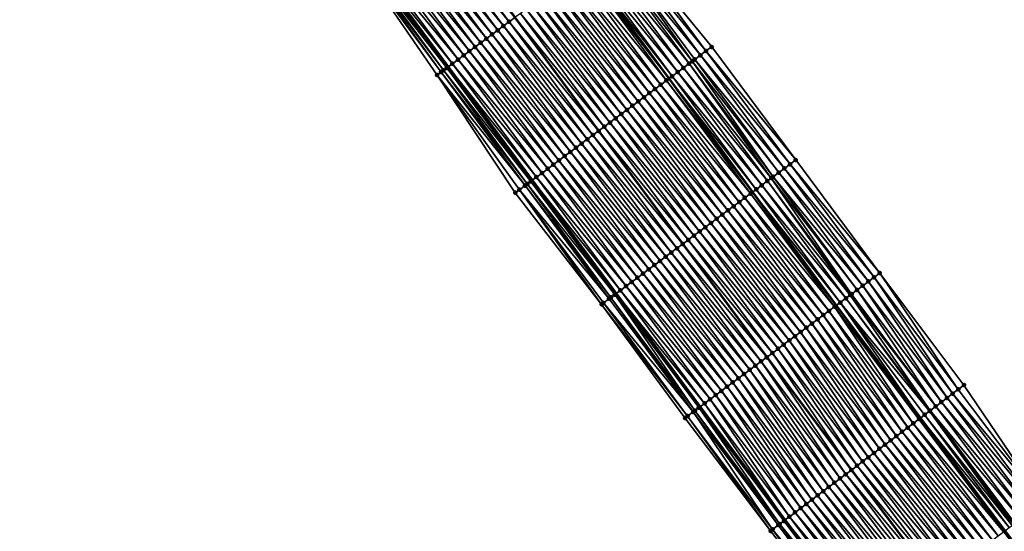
# Model space of a CAD drawing. Header units: feet. Extents: x 2010743 to 2022806, y 818705 to 837694.
# Tile 85 of 256: x 2014304 to 2014444, y 821503 to 821576. Entities that reach past the tile are written whole.
import ezdxf

# ---------------------------------------------------------------- set-up
doc = ezdxf.new("R2010")
doc.units = ezdxf.units.FT
doc.header["$MEASUREMENT"] = 0
for name, color, linetype, lineweight in [('EP_Travel Lane', 172, 'Continuous', 53), ('Road Shots', 141, 'Continuous', 100), ('STRIPING', 60, 'Continuous', 53)]:
    doc.layers.add(name, color=color, linetype=linetype, lineweight=lineweight)
doc.layers.add('I-77-MM17-21_NB-Surface-Border', color=7, linetype='Continuous')
doc.layers.add('I-77-MM17-21_NB-Surface-TIN', color=7, linetype='Continuous')

msp = doc.modelspace()

# ---------------------------------------------------------------- linework, layer by layer
at = {"layer": 'EP_Travel Lane'}
for points in [[(2014325.72, 821663.95, 269), (2014337.4, 821647.75, 268.8), (2014349.13, 821631.55, 268.63), (2014360.86, 821615.35, 268.42), (2014372.65, 821599.33, 268.22), (2014384.53, 821583.25, 268.01), (2014396.4, 821567.19, 267.79), (2014408.28, 821551.1, 267.58), (2014420.16, 821535.01, 267.37), (2014432.09, 821519.04, 267.17), (2014444.09, 821503.04, 266.96), (2014456.08, 821487.12, 266.75), (2014468.19, 821471.2, 266.56), (2014480.3, 821455.29, 266.36), (2014492.46, 821439.48, 266.15), (2014504.68, 821423.65, 265.93), (2014516.89, 821407.87, 265.74)], [(2014306.12, 821649.85, 269.73), (2014317.83, 821633.59, 269.51), (2014329.55, 821617.38, 269.29), (2014341.27, 821601.18, 269.09), (2014353.2, 821584.95, 268.89), (2014365.09, 821568.87, 268.68), (2014377, 821552.76, 268.48), (2014388.91, 821536.7, 268.24), (2014400.82, 821520.63, 268.03), (2014412.88, 821504.57, 267.82), (2014424.91, 821488.59, 267.62), (2014437.03, 821472.56, 267.42), (2014449.16, 821456.67, 267.23), (2014461.3, 821440.77, 267.03), (2014473.54, 821424.87, 266.83), (2014485.76, 821409.04, 266.65)]]:
    msp.add_polyline3d(points, dxfattribs=at)
at = {"layer": 'I-77-MM17-21_NB-Surface-Border', "color": 3, "linetype": 'Continuous', "lineweight": -3}
for points in [[(2014342.73, 821651.61, 268.65), (2014354.45, 821635.4, 268.48), (2014366.17, 821619.19, 268.27), (2014377.91, 821603.23, 268.06), (2014389.8, 821587.15, 267.84), (2014402.48, 821571.7, 267.47), (2014414.4, 821555.65, 267.24), (2014426.33, 821539.6, 266.95), (2014438.27, 821523.7, 266.71), (2014449.5, 821507.12, 266.62), (2014461.5, 821491.26, 266.44), (2014473.63, 821475.36, 266.25), (2014484.97, 821458.86, 266.08), (2014497.12, 821443.08, 265.88), (2014509.34, 821427.25, 265.66), (2014521.53, 821411.5, 265.47)], [(2014484.29, 821407.9, 266.73), (2014472.16, 821423.8, 266.89), (2014459.87, 821439.68, 267.1), (2014447.79, 821455.62, 267.27), (2014435.05, 821471.06, 267.47), (2014422.95, 821487.12, 267.65), (2014410.83, 821503.02, 267.85), (2014398.69, 821519.05, 268.06), (2014386.85, 821535.16, 268.28), (2014374.61, 821550.99, 268.51), (2014363.51, 821567.7, 268.71), (2014352.19, 821584.2, 268.92), (2014340, 821600.26, 269.11), (2014328.21, 821616.42, 269.32), (2014316.25, 821632.45, 269.52), (2014304.28, 821648.53, 269.74)]]:
    msp.add_polyline3d(points, dxfattribs=at)
at = {"layer": 'I-77-MM17-21_NB-Surface-TIN', "color": 128, "linetype": 'Continuous', "lineweight": -3}
for points in [[(2014372.11, 821574.06, 268.43), (2014360.23, 821590.15, 268.64), (2014359.42, 821589.55, 268.67)], [(2014372.92, 821574.66, 268.41), (2014361.03, 821590.74, 268.61), (2014360.23, 821590.15, 268.64)], [(2014372.11, 821574.06, 268.43), (2014372.92, 821574.66, 268.41), (2014360.23, 821590.15, 268.64)], [(2014373.72, 821575.25, 268.38), (2014361.83, 821591.34, 268.58), (2014361.03, 821590.74, 268.61)], [(2014372.92, 821574.66, 268.41), (2014373.72, 821575.25, 268.38), (2014361.03, 821590.74, 268.61)], [(2014373.72, 821575.25, 268.38), (2014374.53, 821575.85, 268.34), (2014361.83, 821591.34, 268.58)], [(2014370.51, 821572.87, 268.49), (2014358.62, 821588.96, 268.69), (2014357.81, 821588.36, 268.72)], [(2014371.31, 821573.47, 268.46), (2014359.42, 821589.55, 268.67), (2014358.62, 821588.96, 268.69)], [(2014370.51, 821572.87, 268.49), (2014371.31, 821573.47, 268.46), (2014358.62, 821588.96, 268.69)], [(2014371.31, 821573.47, 268.46), (2014372.11, 821574.06, 268.43), (2014359.42, 821589.55, 268.67)], [(2014368.9, 821571.69, 268.55), (2014357.01, 821587.77, 268.75), (2014356.21, 821587.17, 268.77)], [(2014369.7, 821572.28, 268.52), (2014357.81, 821588.36, 268.72), (2014357.01, 821587.77, 268.75)], [(2014368.9, 821571.69, 268.55), (2014369.7, 821572.28, 268.52), (2014357.01, 821587.77, 268.75)], [(2014369.7, 821572.28, 268.52), (2014370.51, 821572.87, 268.49), (2014357.81, 821588.36, 268.72)], [(2014366.49, 821569.9, 268.63), (2014354.6, 821585.98, 268.83), (2014353.79, 821585.39, 268.86)], [(2014367.29, 821570.5, 268.6), (2014355.4, 821586.58, 268.8), (2014354.6, 821585.98, 268.83)], [(2014366.49, 821569.9, 268.63), (2014367.29, 821570.5, 268.6), (2014354.6, 821585.98, 268.83)], [(2014368.09, 821571.09, 268.57), (2014356.21, 821587.17, 268.77), (2014355.4, 821586.58, 268.8)], [(2014367.29, 821570.5, 268.6), (2014368.09, 821571.09, 268.57), (2014355.4, 821586.58, 268.8)], [(2014368.09, 821571.09, 268.57), (2014368.9, 821571.69, 268.55), (2014356.21, 821587.17, 268.77)], [(2014399.72, 821569.66, 267.68), (2014388.19, 821585.96, 267.9), (2014387.39, 821585.36, 267.93)], [(2014400.87, 821570.51, 267.61), (2014389, 821586.55, 267.88), (2014388.19, 821585.96, 267.9)], [(2014399.72, 821569.66, 267.68), (2014400.07, 821569.91, 267.66), (2014388.19, 821585.96, 267.9)], [(2014400.07, 821569.91, 267.66), (2014400.87, 821570.51, 267.61), (2014388.19, 821585.96, 267.9)], [(2014400.87, 821570.51, 267.61), (2014389.03, 821586.58, 267.87), (2014389, 821586.55, 267.88)], [(2014401.67, 821571.11, 267.54), (2014389.8, 821587.15, 267.84), (2014389.03, 821586.58, 267.87)], [(2014400.87, 821570.51, 267.61), (2014401.67, 821571.11, 267.54), (2014389.03, 821586.58, 267.87)], [(2014401.67, 821571.11, 267.54), (2014402.48, 821571.7, 267.47), (2014389.8, 821587.15, 267.84)], [(2014364.42, 821568.37, 268.71), (2014352.59, 821584.5, 268.92), (2014352.38, 821584.34, 268.92)], [(2014364.88, 821568.71, 268.69), (2014352.99, 821584.79, 268.9), (2014352.59, 821584.5, 268.92)], [(2014364.42, 821568.37, 268.71), (2014364.88, 821568.71, 268.69), (2014352.59, 821584.5, 268.92)], [(2014352.99, 821584.79, 268.9), (2014365.09, 821568.87, 268.68), (2014353.2, 821584.95, 268.89)], [(2014364.88, 821568.71, 268.69), (2014365.09, 821568.87, 268.68), (2014352.99, 821584.79, 268.9)], [(2014365.68, 821569.31, 268.66), (2014353.79, 821585.39, 268.86), (2014353.2, 821584.95, 268.89)], [(2014365.68, 821569.31, 268.66), (2014353.2, 821584.95, 268.89), (2014365.09, 821568.87, 268.68)], [(2014365.68, 821569.31, 268.66), (2014366.49, 821569.9, 268.63), (2014353.79, 821585.39, 268.86)], [(2014398.47, 821568.72, 267.72), (2014386.59, 821584.77, 267.95), (2014385.78, 821584.17, 267.97)], [(2014399.27, 821569.32, 267.69), (2014387.39, 821585.36, 267.93), (2014386.59, 821584.77, 267.95)], [(2014398.47, 821568.72, 267.72), (2014399.27, 821569.32, 267.69), (2014386.59, 821584.77, 267.95)], [(2014399.27, 821569.32, 267.69), (2014399.72, 821569.66, 267.68), (2014387.39, 821585.36, 267.93)], [(2014364.07, 821568.12, 268.7), (2014352.33, 821584.31, 268.92), (2014352.19, 821584.2, 268.92)], [(2014363.51, 821567.7, 268.71), (2014364.07, 821568.12, 268.7), (2014352.19, 821584.2, 268.92)], [(2014364.07, 821568.12, 268.7), (2014352.38, 821584.34, 268.92), (2014352.33, 821584.31, 268.92)], [(2014364.07, 821568.12, 268.7), (2014364.42, 821568.37, 268.71), (2014352.38, 821584.34, 268.92)], [(2014384.17, 821582.98, 268.02), (2014396.4, 821567.19, 267.79), (2014384.53, 821583.25, 268.01)], [(2014396.86, 821567.53, 267.78), (2014384.98, 821583.58, 268), (2014384.53, 821583.25, 268.01)], [(2014396.86, 821567.53, 267.78), (2014384.53, 821583.25, 268.01), (2014396.4, 821567.19, 267.79)], [(2014397.66, 821568.12, 267.76), (2014385.78, 821584.17, 267.97), (2014384.98, 821583.58, 268)], [(2014396.86, 821567.53, 267.78), (2014397.66, 821568.12, 267.76), (2014384.98, 821583.58, 268)], [(2014397.66, 821568.12, 267.76), (2014398.47, 821568.72, 267.72), (2014385.78, 821584.17, 267.97)], [(2014394.45, 821565.74, 267.86), (2014382.57, 821581.79, 268.07), (2014381.76, 821581.2, 268.1)], [(2014395.26, 821566.33, 267.83), (2014383.37, 821582.39, 268.05), (2014382.57, 821581.79, 268.07)], [(2014394.45, 821565.74, 267.86), (2014395.26, 821566.33, 267.83), (2014382.57, 821581.79, 268.07)], [(2014396.06, 821566.93, 267.8), (2014384.17, 821582.98, 268.02), (2014383.37, 821582.39, 268.05)], [(2014395.26, 821566.33, 267.83), (2014396.06, 821566.93, 267.8), (2014383.37, 821582.39, 268.05)], [(2014396.06, 821566.93, 267.8), (2014396.4, 821567.19, 267.79), (2014384.17, 821582.98, 268.02)], [(2014392.85, 821564.54, 267.91), (2014380.96, 821580.61, 268.12), (2014380.15, 821580.01, 268.16)], [(2014393.65, 821565.14, 267.88), (2014381.76, 821581.2, 268.1), (2014380.96, 821580.61, 268.12)], [(2014392.85, 821564.54, 267.91), (2014393.65, 821565.14, 267.88), (2014380.96, 821580.61, 268.12)], [(2014393.65, 821565.14, 267.88), (2014394.45, 821565.74, 267.86), (2014381.76, 821581.2, 268.1)], [(2014391.24, 821563.35, 267.97), (2014379.35, 821579.42, 268.18), (2014378.55, 821578.82, 268.21)], [(2014392.05, 821563.95, 267.94), (2014380.15, 821580.01, 268.16), (2014379.35, 821579.42, 268.18)], [(2014391.24, 821563.35, 267.97), (2014392.05, 821563.95, 267.94), (2014379.35, 821579.42, 268.18)], [(2014392.05, 821563.95, 267.94), (2014392.85, 821564.54, 267.91), (2014380.15, 821580.01, 268.16)], [(2014388.84, 821561.56, 268.05), (2014376.94, 821577.63, 268.27), (2014376.13, 821577.04, 268.29)], [(2014389.64, 821562.16, 268.02), (2014377.74, 821578.23, 268.24), (2014376.94, 821577.63, 268.27)], [(2014388.84, 821561.56, 268.05), (2014389.64, 821562.16, 268.02), (2014376.94, 821577.63, 268.27)], [(2014390.44, 821562.75, 268), (2014378.55, 821578.82, 268.21), (2014377.74, 821578.23, 268.24)], [(2014389.64, 821562.16, 268.02), (2014390.44, 821562.75, 268), (2014377.74, 821578.23, 268.24)], [(2014390.44, 821562.75, 268), (2014391.24, 821563.35, 267.97), (2014378.55, 821578.82, 268.21)], [(2014387.23, 821560.37, 268.11), (2014375.33, 821576.44, 268.32), (2014374.53, 821575.85, 268.34)], [(2014388.03, 821560.96, 268.08), (2014376.13, 821577.04, 268.29), (2014375.33, 821576.44, 268.32)], [(2014387.23, 821560.37, 268.11), (2014388.03, 821560.96, 268.08), (2014375.33, 821576.44, 268.32)], [(2014388.03, 821560.96, 268.08), (2014388.84, 821561.56, 268.05), (2014376.13, 821577.04, 268.29)], [(2014385.63, 821559.17, 268.17), (2014373.72, 821575.25, 268.38), (2014372.92, 821574.66, 268.41)], [(2014373.72, 821575.25, 268.38), (2014386.43, 821559.77, 268.13), (2014374.53, 821575.85, 268.34)], [(2014385.63, 821559.17, 268.17), (2014386.43, 821559.77, 268.13), (2014373.72, 821575.25, 268.38)], [(2014387.23, 821560.37, 268.11), (2014374.53, 821575.85, 268.34), (2014386.43, 821559.77, 268.13)], [(2014383.22, 821557.38, 268.25), (2014371.31, 821573.47, 268.46), (2014370.51, 821572.87, 268.49)], [(2014384.02, 821557.98, 268.22), (2014372.11, 821574.06, 268.43), (2014371.31, 821573.47, 268.46)], [(2014383.22, 821557.38, 268.25), (2014384.02, 821557.98, 268.22), (2014371.31, 821573.47, 268.46)], [(2014384.82, 821558.58, 268.19), (2014372.92, 821574.66, 268.41), (2014372.11, 821574.06, 268.43)], [(2014384.02, 821557.98, 268.22), (2014384.82, 821558.58, 268.19), (2014372.11, 821574.06, 268.43)], [(2014384.82, 821558.58, 268.19), (2014385.63, 821559.17, 268.17), (2014372.92, 821574.66, 268.41)], [(2014381.61, 821556.19, 268.31), (2014369.7, 821572.28, 268.52), (2014368.9, 821571.69, 268.55)], [(2014382.42, 821556.79, 268.28), (2014370.51, 821572.87, 268.49), (2014369.7, 821572.28, 268.52)], [(2014381.61, 821556.19, 268.31), (2014382.42, 821556.79, 268.28), (2014369.7, 821572.28, 268.52)], [(2014382.42, 821556.79, 268.28), (2014383.22, 821557.38, 268.25), (2014370.51, 821572.87, 268.49)], [(2014380.01, 821555, 268.36), (2014368.09, 821571.09, 268.57), (2014367.29, 821570.5, 268.6)], [(2014380.81, 821555.59, 268.34), (2014368.9, 821571.69, 268.55), (2014368.09, 821571.09, 268.57)], [(2014380.01, 821555, 268.36), (2014380.81, 821555.59, 268.34), (2014368.09, 821571.09, 268.57)], [(2014380.81, 821555.59, 268.34), (2014381.61, 821556.19, 268.31), (2014368.9, 821571.69, 268.55)], [(2014412.8, 821554.46, 267.37), (2014400.87, 821570.51, 267.61), (2014400.07, 821569.91, 267.66)], [(2014413.6, 821555.05, 267.3), (2014401.67, 821571.11, 267.54), (2014400.87, 821570.51, 267.61)], [(2014412.8, 821554.46, 267.37), (2014413.6, 821555.05, 267.3), (2014400.87, 821570.51, 267.61)], [(2014414.4, 821555.65, 267.24), (2014402.48, 821571.7, 267.47), (2014401.67, 821571.11, 267.54)], [(2014413.6, 821555.05, 267.3), (2014414.4, 821555.65, 267.24), (2014401.67, 821571.11, 267.54)], [(2014377.6, 821553.21, 268.46), (2014365.68, 821569.31, 268.66), (2014365.09, 821568.87, 268.68)], [(2014378.4, 821553.8, 268.43), (2014366.49, 821569.9, 268.63), (2014365.68, 821569.31, 268.66)], [(2014377.6, 821553.21, 268.46), (2014378.4, 821553.8, 268.43), (2014365.68, 821569.31, 268.66)], [(2014379.21, 821554.4, 268.39), (2014367.29, 821570.5, 268.6), (2014366.49, 821569.9, 268.63)], [(2014378.4, 821553.8, 268.43), (2014379.21, 821554.4, 268.39), (2014366.49, 821569.9, 268.63)], [(2014379.21, 821554.4, 268.39), (2014380.01, 821555, 268.36), (2014367.29, 821570.5, 268.6)], [(2014410.94, 821553.07, 267.51), (2014399.27, 821569.32, 267.69), (2014398.47, 821568.72, 267.72)], [(2014411.2, 821553.26, 267.49), (2014399.72, 821569.66, 267.68), (2014399.27, 821569.32, 267.69)], [(2014410.94, 821553.07, 267.51), (2014411.2, 821553.26, 267.49), (2014399.27, 821569.32, 267.69)], [(2014412, 821553.86, 267.43), (2014400.07, 821569.91, 267.66), (2014399.72, 821569.66, 267.68)], [(2014411.2, 821553.26, 267.49), (2014412, 821553.86, 267.43), (2014399.72, 821569.66, 267.68)], [(2014412, 821553.86, 267.43), (2014412.8, 821554.46, 267.37), (2014400.07, 821569.91, 267.66)], [(2014376, 821552.01, 268.5), (2014364.07, 821568.12, 268.7), (2014363.51, 821567.7, 268.71)], [(2014376.31, 821552.25, 268.5), (2014364.42, 821568.37, 268.71), (2014364.07, 821568.12, 268.7)], [(2014376, 821552.01, 268.5), (2014376.31, 821552.25, 268.5), (2014364.07, 821568.12, 268.7)], [(2014376.8, 821552.61, 268.49), (2014364.88, 821568.71, 268.69), (2014364.42, 821568.37, 268.71)], [(2014376.31, 821552.25, 268.5), (2014376.8, 821552.61, 268.49), (2014364.42, 821568.37, 268.71)], [(2014364.88, 821568.71, 268.69), (2014377, 821552.76, 268.48), (2014365.09, 821568.87, 268.68)], [(2014376.8, 821552.61, 268.49), (2014377, 821552.76, 268.48), (2014364.88, 821568.71, 268.69)], [(2014377.6, 821553.21, 268.46), (2014365.09, 821568.87, 268.68), (2014377, 821552.76, 268.48)], [(2014409.59, 821552.07, 267.55), (2014397.66, 821568.12, 267.76), (2014396.86, 821567.53, 267.78)], [(2014410.39, 821552.67, 267.52), (2014398.47, 821568.72, 267.72), (2014397.66, 821568.12, 267.76)], [(2014409.59, 821552.07, 267.55), (2014410.39, 821552.67, 267.52), (2014397.66, 821568.12, 267.76)], [(2014410.39, 821552.67, 267.52), (2014410.94, 821553.07, 267.51), (2014398.47, 821568.72, 267.72)], [(2014375.19, 821551.42, 268.5), (2014376, 821552.01, 268.5), (2014363.51, 821567.7, 268.71)], [(2014374.61, 821550.99, 268.51), (2014375.19, 821551.42, 268.5), (2014363.51, 821567.7, 268.71)], [(2014407.18, 821550.28, 267.62), (2014395.26, 821566.33, 267.83), (2014394.45, 821565.74, 267.86)], [(2014407.99, 821550.88, 267.59), (2014396.06, 821566.93, 267.8), (2014395.26, 821566.33, 267.83)], [(2014407.18, 821550.28, 267.62), (2014407.99, 821550.88, 267.59), (2014395.26, 821566.33, 267.83)], [(2014396.06, 821566.93, 267.8), (2014408.28, 821551.1, 267.58), (2014396.4, 821567.19, 267.79)], [(2014407.99, 821550.88, 267.59), (2014408.28, 821551.1, 267.58), (2014396.06, 821566.93, 267.8)], [(2014408.79, 821551.47, 267.56), (2014396.86, 821567.53, 267.78), (2014396.4, 821567.19, 267.79)], [(2014408.79, 821551.47, 267.56), (2014396.4, 821567.19, 267.79), (2014408.28, 821551.1, 267.58)], [(2014408.79, 821551.47, 267.56), (2014409.59, 821552.07, 267.55), (2014396.86, 821567.53, 267.78)], [(2014405.58, 821549.09, 267.67), (2014393.65, 821565.14, 267.88), (2014392.85, 821564.54, 267.91)], [(2014406.38, 821549.68, 267.64), (2014394.45, 821565.74, 267.86), (2014393.65, 821565.14, 267.88)], [(2014405.58, 821549.09, 267.67), (2014406.38, 821549.68, 267.64), (2014393.65, 821565.14, 267.88)], [(2014406.38, 821549.68, 267.64), (2014407.18, 821550.28, 267.62), (2014394.45, 821565.74, 267.86)], [(2014403.97, 821547.89, 267.73), (2014392.05, 821563.95, 267.94), (2014391.24, 821563.35, 267.97)], [(2014404.78, 821548.49, 267.7), (2014392.85, 821564.54, 267.91), (2014392.05, 821563.95, 267.94)], [(2014403.97, 821547.89, 267.73), (2014404.78, 821548.49, 267.7), (2014392.05, 821563.95, 267.94)], [(2014404.78, 821548.49, 267.7), (2014405.58, 821549.09, 267.67), (2014392.85, 821564.54, 267.91)], [(2014401.57, 821546.1, 267.81), (2014389.64, 821562.16, 268.02), (2014388.84, 821561.56, 268.05)], [(2014402.37, 821546.7, 267.78), (2014390.44, 821562.75, 268), (2014389.64, 821562.16, 268.02)], [(2014401.57, 821546.1, 267.81), (2014402.37, 821546.7, 267.78), (2014389.64, 821562.16, 268.02)], [(2014403.17, 821547.3, 267.75), (2014391.24, 821563.35, 267.97), (2014390.44, 821562.75, 268)], [(2014402.37, 821546.7, 267.78), (2014403.17, 821547.3, 267.75), (2014390.44, 821562.75, 268)], [(2014403.17, 821547.3, 267.75), (2014403.97, 821547.89, 267.73), (2014391.24, 821563.35, 267.97)], [(2014399.96, 821544.91, 267.86), (2014388.03, 821560.96, 268.08), (2014387.23, 821560.37, 268.11)], [(2014400.76, 821545.51, 267.83), (2014388.84, 821561.56, 268.05), (2014388.03, 821560.96, 268.08)], [(2014399.96, 821544.91, 267.86), (2014400.76, 821545.51, 267.83), (2014388.03, 821560.96, 268.08)], [(2014400.76, 821545.51, 267.83), (2014401.57, 821546.1, 267.81), (2014388.84, 821561.56, 268.05)], [(2014385.63, 821559.17, 268.17), (2014398.36, 821543.72, 267.91), (2014386.43, 821559.77, 268.13)], [(2014399.16, 821544.31, 267.89), (2014387.23, 821560.37, 268.11), (2014386.43, 821559.77, 268.13)], [(2014399.16, 821544.31, 267.89), (2014386.43, 821559.77, 268.13), (2014398.36, 821543.72, 267.91)], [(2014399.16, 821544.31, 267.89), (2014399.96, 821544.91, 267.86), (2014387.23, 821560.37, 268.11)], [(2014395.95, 821541.93, 268.01), (2014384.02, 821557.98, 268.22), (2014383.22, 821557.38, 268.25)], [(2014396.75, 821542.52, 267.98), (2014384.82, 821558.58, 268.19), (2014384.02, 821557.98, 268.22)], [(2014395.95, 821541.93, 268.01), (2014396.75, 821542.52, 267.98), (2014384.02, 821557.98, 268.22)], [(2014397.55, 821543.12, 267.95), (2014385.63, 821559.17, 268.17), (2014384.82, 821558.58, 268.19)], [(2014396.75, 821542.52, 267.98), (2014397.55, 821543.12, 267.95), (2014384.82, 821558.58, 268.19)], [(2014397.55, 821543.12, 267.95), (2014398.36, 821543.72, 267.91), (2014385.63, 821559.17, 268.17)], [(2014394.34, 821540.73, 268.07), (2014382.42, 821556.79, 268.28), (2014381.61, 821556.19, 268.31)], [(2014395.15, 821541.33, 268.04), (2014383.22, 821557.38, 268.25), (2014382.42, 821556.79, 268.28)], [(2014394.34, 821540.73, 268.07), (2014395.15, 821541.33, 268.04), (2014382.42, 821556.79, 268.28)], [(2014395.15, 821541.33, 268.04), (2014395.95, 821541.93, 268.01), (2014383.22, 821557.38, 268.25)], [(2014392.74, 821539.54, 268.12), (2014380.81, 821555.59, 268.34), (2014380.01, 821555, 268.36)], [(2014393.54, 821540.14, 268.09), (2014381.61, 821556.19, 268.31), (2014380.81, 821555.59, 268.34)], [(2014392.74, 821539.54, 268.12), (2014393.54, 821540.14, 268.09), (2014380.81, 821555.59, 268.34)], [(2014393.54, 821540.14, 268.09), (2014394.34, 821540.73, 268.07), (2014381.61, 821556.19, 268.31)], [(2014426.33, 821539.6, 266.95), (2014414.4, 821555.65, 267.24), (2014413.6, 821555.05, 267.3)], [(2014390.33, 821537.75, 268.19), (2014378.4, 821553.8, 268.43), (2014377.6, 821553.21, 268.46)], [(2014391.13, 821538.35, 268.17), (2014379.21, 821554.4, 268.39), (2014378.4, 821553.8, 268.43)], [(2014390.33, 821537.75, 268.19), (2014391.13, 821538.35, 268.17), (2014378.4, 821553.8, 268.43)], [(2014391.94, 821538.94, 268.14), (2014380.01, 821555, 268.36), (2014379.21, 821554.4, 268.39)], [(2014391.13, 821538.35, 268.17), (2014391.94, 821538.94, 268.14), (2014379.21, 821554.4, 268.39)], [(2014391.94, 821538.94, 268.14), (2014392.74, 821539.54, 268.12), (2014380.01, 821555, 268.36)], [(2014423.92, 821537.81, 267.14), (2014412, 821553.86, 267.43), (2014411.2, 821553.26, 267.49)], [(2014424.73, 821538.41, 267.08), (2014412.8, 821554.46, 267.37), (2014412, 821553.86, 267.43)], [(2014423.92, 821537.81, 267.14), (2014424.73, 821538.41, 267.08), (2014412, 821553.86, 267.43)], [(2014425.53, 821539, 267.01), (2014413.6, 821555.05, 267.3), (2014412.8, 821554.46, 267.37)], [(2014424.73, 821538.41, 267.08), (2014425.53, 821539, 267.01), (2014412.8, 821554.46, 267.37)], [(2014425.53, 821539, 267.01), (2014426.33, 821539.6, 266.95), (2014413.6, 821555.05, 267.3)], [(2014388.73, 821536.56, 268.25), (2014376.8, 821552.61, 268.49), (2014376.31, 821552.25, 268.5)], [(2014376.8, 821552.61, 268.49), (2014388.91, 821536.7, 268.24), (2014377, 821552.76, 268.48)], [(2014388.73, 821536.56, 268.25), (2014388.91, 821536.7, 268.24), (2014376.8, 821552.61, 268.49)], [(2014389.53, 821537.15, 268.22), (2014377.6, 821553.21, 268.46), (2014377, 821552.76, 268.48)], [(2014389.53, 821537.15, 268.22), (2014377, 821552.76, 268.48), (2014388.91, 821536.7, 268.24)], [(2014389.53, 821537.15, 268.22), (2014390.33, 821537.75, 268.19), (2014377.6, 821553.21, 268.46)], [(2014422.13, 821536.47, 267.32), (2014410.39, 821552.67, 267.52), (2014409.59, 821552.07, 267.55)], [(2014422.32, 821536.61, 267.3), (2014410.94, 821553.07, 267.51), (2014410.39, 821552.67, 267.52)], [(2014422.13, 821536.47, 267.32), (2014422.32, 821536.61, 267.3), (2014410.39, 821552.67, 267.52)], [(2014423.12, 821537.21, 267.2), (2014411.2, 821553.26, 267.49), (2014410.94, 821553.07, 267.51)], [(2014422.32, 821536.61, 267.3), (2014423.12, 821537.21, 267.2), (2014410.94, 821553.07, 267.51)], [(2014423.12, 821537.21, 267.2), (2014423.92, 821537.81, 267.14), (2014411.2, 821553.26, 267.49)], [(2014386.85, 821535.16, 268.28), (2014375.19, 821551.42, 268.5), (2014374.61, 821550.99, 268.51)], [(2014387.92, 821535.96, 268.26), (2014376, 821552.01, 268.5), (2014375.19, 821551.42, 268.5)], [(2014386.85, 821535.16, 268.28), (2014387.12, 821535.36, 268.27), (2014375.19, 821551.42, 268.5)], [(2014387.12, 821535.36, 268.27), (2014387.92, 821535.96, 268.26), (2014375.19, 821551.42, 268.5)], [(2014388.17, 821536.14, 268.26), (2014376.31, 821552.25, 268.5), (2014376, 821552.01, 268.5)], [(2014387.92, 821535.96, 268.26), (2014388.17, 821536.14, 268.26), (2014376, 821552.01, 268.5)], [(2014388.17, 821536.14, 268.26), (2014388.73, 821536.56, 268.25), (2014376.31, 821552.25, 268.5)], [(2014407.99, 821550.88, 267.59), (2014420.16, 821535.01, 267.37), (2014408.28, 821551.1, 267.58)], [(2014420.72, 821535.42, 267.35), (2014408.79, 821551.47, 267.56), (2014408.28, 821551.1, 267.58)], [(2014420.72, 821535.42, 267.35), (2014408.28, 821551.1, 267.58), (2014420.16, 821535.01, 267.37)], [(2014421.52, 821536.02, 267.33), (2014409.59, 821552.07, 267.55), (2014408.79, 821551.47, 267.56)], [(2014420.72, 821535.42, 267.35), (2014421.52, 821536.02, 267.33), (2014408.79, 821551.47, 267.56)], [(2014421.52, 821536.02, 267.33), (2014422.13, 821536.47, 267.32), (2014409.59, 821552.07, 267.55)], [(2014418.31, 821533.63, 267.43), (2014406.38, 821549.68, 267.64), (2014405.58, 821549.09, 267.67)], [(2014419.11, 821534.23, 267.4), (2014407.18, 821550.28, 267.62), (2014406.38, 821549.68, 267.64)], [(2014418.31, 821533.63, 267.43), (2014419.11, 821534.23, 267.4), (2014406.38, 821549.68, 267.64)], [(2014419.91, 821534.82, 267.37), (2014407.99, 821550.88, 267.59), (2014407.18, 821550.28, 267.62)], [(2014419.11, 821534.23, 267.4), (2014419.91, 821534.82, 267.37), (2014407.18, 821550.28, 267.62)], [(2014419.91, 821534.82, 267.37), (2014420.16, 821535.01, 267.37), (2014407.99, 821550.88, 267.59)], [(2014416.7, 821532.44, 267.49), (2014404.78, 821548.49, 267.7), (2014403.97, 821547.89, 267.73)], [(2014417.51, 821533.03, 267.46), (2014405.58, 821549.09, 267.67), (2014404.78, 821548.49, 267.7)], [(2014416.7, 821532.44, 267.49), (2014417.51, 821533.03, 267.46), (2014404.78, 821548.49, 267.7)], [(2014417.51, 821533.03, 267.46), (2014418.31, 821533.63, 267.43), (2014405.58, 821549.09, 267.67)], [(2014415.1, 821531.24, 267.54), (2014403.17, 821547.3, 267.75), (2014402.37, 821546.7, 267.78)], [(2014415.9, 821531.84, 267.52), (2014403.97, 821547.89, 267.73), (2014403.17, 821547.3, 267.75)], [(2014415.1, 821531.24, 267.54), (2014415.9, 821531.84, 267.52), (2014403.17, 821547.3, 267.75)], [(2014415.9, 821531.84, 267.52), (2014416.7, 821532.44, 267.49), (2014403.97, 821547.89, 267.73)], [(2014412.69, 821529.45, 267.62), (2014400.76, 821545.51, 267.83), (2014399.96, 821544.91, 267.86)], [(2014413.49, 821530.05, 267.6), (2014401.57, 821546.1, 267.81), (2014400.76, 821545.51, 267.83)], [(2014412.69, 821529.45, 267.62), (2014413.49, 821530.05, 267.6), (2014400.76, 821545.51, 267.83)], [(2014414.3, 821530.65, 267.57), (2014402.37, 821546.7, 267.78), (2014401.57, 821546.1, 267.81)], [(2014413.49, 821530.05, 267.6), (2014414.3, 821530.65, 267.57), (2014401.57, 821546.1, 267.81)], [(2014414.3, 821530.65, 267.57), (2014415.1, 821531.24, 267.54), (2014402.37, 821546.7, 267.78)], [(2014411.09, 821528.26, 267.68), (2014399.16, 821544.31, 267.89), (2014398.36, 821543.72, 267.91)], [(2014411.89, 821528.86, 267.65), (2014399.96, 821544.91, 267.86), (2014399.16, 821544.31, 267.89)], [(2014411.09, 821528.26, 267.68), (2014411.89, 821528.86, 267.65), (2014399.16, 821544.31, 267.89)], [(2014411.89, 821528.86, 267.65), (2014412.69, 821529.45, 267.62), (2014399.96, 821544.91, 267.86)], [(2014409.48, 821527.07, 267.74), (2014397.55, 821543.12, 267.95), (2014396.75, 821542.52, 267.98)], [(2014397.55, 821543.12, 267.95), (2014410.28, 821527.67, 267.69), (2014398.36, 821543.72, 267.91)], [(2014409.48, 821527.07, 267.74), (2014410.28, 821527.67, 267.69), (2014397.55, 821543.12, 267.95)], [(2014411.09, 821528.26, 267.68), (2014398.36, 821543.72, 267.91), (2014410.28, 821527.67, 267.69)], [(2014407.07, 821525.28, 267.82), (2014395.15, 821541.33, 268.04), (2014394.34, 821540.73, 268.07)], [(2014407.88, 821525.88, 267.79), (2014395.95, 821541.93, 268.01), (2014395.15, 821541.33, 268.04)], [(2014407.07, 821525.28, 267.82), (2014407.88, 821525.88, 267.79), (2014395.15, 821541.33, 268.04)], [(2014408.68, 821526.47, 267.76), (2014396.75, 821542.52, 267.98), (2014395.95, 821541.93, 268.01)], [(2014407.88, 821525.88, 267.79), (2014408.68, 821526.47, 267.76), (2014395.95, 821541.93, 268.01)], [(2014408.68, 821526.47, 267.76), (2014409.48, 821527.07, 267.74), (2014396.75, 821542.52, 267.98)], [(2014405.47, 821524.09, 267.87), (2014393.54, 821540.14, 268.09), (2014392.74, 821539.54, 268.12)], [(2014406.27, 821524.68, 267.85), (2014394.34, 821540.73, 268.07), (2014393.54, 821540.14, 268.09)], [(2014405.47, 821524.09, 267.87), (2014406.27, 821524.68, 267.85), (2014393.54, 821540.14, 268.09)], [(2014406.27, 821524.68, 267.85), (2014407.07, 821525.28, 267.82), (2014394.34, 821540.73, 268.07)], [(2014403.86, 821522.89, 267.92), (2014391.94, 821538.94, 268.14), (2014391.13, 821538.35, 268.17)], [(2014404.67, 821523.49, 267.9), (2014392.74, 821539.54, 268.12), (2014391.94, 821538.94, 268.14)], [(2014403.86, 821522.89, 267.92), (2014404.67, 821523.49, 267.9), (2014391.94, 821538.94, 268.14)], [(2014404.67, 821523.49, 267.9), (2014405.47, 821524.09, 267.87), (2014392.74, 821539.54, 268.12)], [(2014435.88, 821521.89, 266.93), (2014424.73, 821538.41, 267.08), (2014423.92, 821537.81, 267.14)], [(2014436.67, 821522.5, 266.86), (2014425.53, 821539, 267.01), (2014424.73, 821538.41, 267.08)], [(2014435.88, 821521.89, 266.93), (2014436.67, 821522.5, 266.86), (2014424.73, 821538.41, 267.08)], [(2014437.47, 821523.1, 266.79), (2014426.33, 821539.6, 266.95), (2014425.53, 821539, 267.01)], [(2014436.67, 821522.5, 266.86), (2014437.47, 821523.1, 266.79), (2014425.53, 821539, 267.01)], [(2014437.47, 821523.1, 266.79), (2014438.27, 821523.7, 266.71), (2014426.33, 821539.6, 266.95)], [(2014401.46, 821521.1, 268.02), (2014389.53, 821537.15, 268.22), (2014388.91, 821536.7, 268.24)], [(2014402.26, 821521.7, 267.97), (2014390.33, 821537.75, 268.19), (2014389.53, 821537.15, 268.22)], [(2014401.46, 821521.1, 268.02), (2014402.26, 821521.7, 267.97), (2014389.53, 821537.15, 268.22)], [(2014403.06, 821522.3, 267.94), (2014391.13, 821538.35, 268.17), (2014390.33, 821537.75, 268.19)], [(2014402.26, 821521.7, 267.97), (2014403.06, 821522.3, 267.94), (2014390.33, 821537.75, 268.19)], [(2014403.06, 821522.3, 267.94), (2014403.86, 821522.89, 267.92), (2014391.13, 821538.35, 268.17)], [(2014434.28, 821520.69, 267.06), (2014423.12, 821537.21, 267.2), (2014422.32, 821536.61, 267.3)], [(2014435.08, 821521.29, 266.99), (2014423.92, 821537.81, 267.14), (2014423.12, 821537.21, 267.2)], [(2014434.28, 821520.69, 267.06), (2014435.08, 821521.29, 266.99), (2014423.12, 821537.21, 267.2)], [(2014435.08, 821521.29, 266.99), (2014435.88, 821521.89, 266.93), (2014423.92, 821537.81, 267.14)], [(2014399.85, 821519.91, 268.04), (2014387.92, 821535.96, 268.26), (2014387.12, 821535.36, 268.27)], [(2014399.85, 821519.91, 268.04), (2014388.17, 821536.14, 268.26), (2014387.92, 821535.96, 268.26)], [(2014400.11, 821520.1, 268.05), (2014388.73, 821536.56, 268.25), (2014388.17, 821536.14, 268.26)], [(2014399.85, 821519.91, 268.04), (2014400.11, 821520.1, 268.05), (2014388.17, 821536.14, 268.26)], [(2014388.73, 821536.56, 268.25), (2014400.82, 821520.63, 268.03), (2014388.91, 821536.7, 268.24)], [(2014400.65, 821520.51, 268.04), (2014400.82, 821520.63, 268.03), (2014388.73, 821536.56, 268.25)], [(2014400.11, 821520.1, 268.05), (2014400.65, 821520.51, 268.04), (2014388.73, 821536.56, 268.25)], [(2014401.46, 821521.1, 268.02), (2014388.91, 821536.7, 268.24), (2014400.82, 821520.63, 268.03)], [(2014433.4, 821520.03, 267.14), (2014421.52, 821536.02, 267.33), (2014420.72, 821535.42, 267.35)], [(2014433.48, 821520.09, 267.13), (2014422.13, 821536.47, 267.32), (2014421.52, 821536.02, 267.33)], [(2014433.4, 821520.03, 267.14), (2014433.48, 821520.09, 267.13), (2014421.52, 821536.02, 267.33)], [(2014434.28, 821520.69, 267.06), (2014422.32, 821536.61, 267.3), (2014422.13, 821536.47, 267.32)], [(2014433.48, 821520.09, 267.13), (2014434.28, 821520.69, 267.06), (2014422.13, 821536.47, 267.32)], [(2014399.05, 821519.31, 268.04), (2014387.12, 821535.36, 268.27), (2014386.85, 821535.16, 268.28)], [(2014398.69, 821519.05, 268.06), (2014399.05, 821519.31, 268.04), (2014386.85, 821535.16, 268.28)], [(2014399.05, 821519.31, 268.04), (2014399.85, 821519.91, 268.04), (2014387.12, 821535.36, 268.27)], [(2014430.29, 821517.68, 267.24), (2014419.11, 821534.23, 267.4), (2014418.31, 821533.63, 267.43)], [(2014431.08, 821518.28, 267.21), (2014419.91, 821534.82, 267.37), (2014419.11, 821534.23, 267.4)], [(2014430.29, 821517.68, 267.24), (2014431.08, 821518.28, 267.21), (2014419.11, 821534.23, 267.4)], [(2014431.88, 821518.88, 267.18), (2014420.16, 821535.01, 267.37), (2014419.91, 821534.82, 267.37)], [(2014431.08, 821518.28, 267.21), (2014431.88, 821518.88, 267.18), (2014419.91, 821534.82, 267.37)], [(2014420.72, 821535.42, 267.35), (2014420.16, 821535.01, 267.37), (2014432.09, 821519.04, 267.17)], [(2014431.88, 821518.88, 267.18), (2014432.09, 821519.04, 267.17), (2014420.16, 821535.01, 267.37)], [(2014432.68, 821519.49, 267.15), (2014420.72, 821535.42, 267.35), (2014432.09, 821519.04, 267.17)], [(2014432.68, 821519.49, 267.15), (2014433.4, 821520.03, 267.14), (2014420.72, 821535.42, 267.35)], [(2014428.69, 821516.48, 267.29), (2014417.51, 821533.03, 267.46), (2014416.7, 821532.44, 267.49)], [(2014429.49, 821517.08, 267.26), (2014418.31, 821533.63, 267.43), (2014417.51, 821533.03, 267.46)], [(2014428.69, 821516.48, 267.29), (2014429.49, 821517.08, 267.26), (2014417.51, 821533.03, 267.46)], [(2014429.49, 821517.08, 267.26), (2014430.29, 821517.68, 267.24), (2014418.31, 821533.63, 267.43)], [(2014427.09, 821515.27, 267.35), (2014415.9, 821531.84, 267.52), (2014415.1, 821531.24, 267.54)], [(2014427.89, 821515.87, 267.32), (2014416.7, 821532.44, 267.49), (2014415.9, 821531.84, 267.52)], [(2014427.09, 821515.27, 267.35), (2014427.89, 821515.87, 267.32), (2014415.9, 821531.84, 267.52)], [(2014427.89, 821515.87, 267.32), (2014428.69, 821516.48, 267.29), (2014416.7, 821532.44, 267.49)], [(2014424.7, 821513.47, 267.42), (2014413.49, 821530.05, 267.6), (2014412.69, 821529.45, 267.62)], [(2014425.49, 821514.07, 267.4), (2014414.3, 821530.65, 267.57), (2014413.49, 821530.05, 267.6)], [(2014424.7, 821513.47, 267.42), (2014425.49, 821514.07, 267.4), (2014413.49, 821530.05, 267.6)], [(2014426.29, 821514.67, 267.37), (2014415.1, 821531.24, 267.54), (2014414.3, 821530.65, 267.57)], [(2014425.49, 821514.07, 267.4), (2014426.29, 821514.67, 267.37), (2014414.3, 821530.65, 267.57)], [(2014426.29, 821514.67, 267.37), (2014427.09, 821515.27, 267.35), (2014415.1, 821531.24, 267.54)], [(2014423.1, 821512.26, 267.47), (2014411.89, 821528.86, 267.65), (2014411.09, 821528.26, 267.68)], [(2014423.9, 821512.87, 267.45), (2014412.69, 821529.45, 267.62), (2014411.89, 821528.86, 267.65)], [(2014423.1, 821512.26, 267.47), (2014423.9, 821512.87, 267.45), (2014411.89, 821528.86, 267.65)], [(2014423.9, 821512.87, 267.45), (2014424.7, 821513.47, 267.42), (2014412.69, 821529.45, 267.62)], [(2014421.5, 821511.06, 267.53), (2014410.28, 821527.67, 267.69), (2014409.48, 821527.07, 267.74)], [(2014411.09, 821528.26, 267.68), (2014410.28, 821527.67, 267.69), (2014422.3, 821511.66, 267.49)], [(2014421.5, 821511.06, 267.53), (2014422.3, 821511.66, 267.49), (2014410.28, 821527.67, 267.69)], [(2014423.1, 821512.26, 267.47), (2014411.09, 821528.26, 267.68), (2014422.3, 821511.66, 267.49)], [(2014419.1, 821509.26, 267.61), (2014407.88, 821525.88, 267.79), (2014407.07, 821525.28, 267.82)], [(2014419.9, 821509.86, 267.58), (2014408.68, 821526.47, 267.76), (2014407.88, 821525.88, 267.79)], [(2014419.1, 821509.26, 267.61), (2014419.9, 821509.86, 267.58), (2014407.88, 821525.88, 267.79)], [(2014420.7, 821510.46, 267.56), (2014409.48, 821527.07, 267.74), (2014408.68, 821526.47, 267.76)], [(2014419.9, 821509.86, 267.58), (2014420.7, 821510.46, 267.56), (2014408.68, 821526.47, 267.76)], [(2014420.7, 821510.46, 267.56), (2014421.5, 821511.06, 267.53), (2014409.48, 821527.07, 267.74)], [(2014417.51, 821508.05, 267.67), (2014406.27, 821524.68, 267.85), (2014405.47, 821524.09, 267.87)], [(2014418.31, 821508.65, 267.64), (2014407.07, 821525.28, 267.82), (2014406.27, 821524.68, 267.85)], [(2014417.51, 821508.05, 267.67), (2014418.31, 821508.65, 267.64), (2014406.27, 821524.68, 267.85)], [(2014418.31, 821508.65, 267.64), (2014419.1, 821509.26, 267.61), (2014407.07, 821525.28, 267.82)], [(2014415.91, 821506.85, 267.72), (2014404.67, 821523.49, 267.9), (2014403.86, 821522.89, 267.92)], [(2014416.71, 821507.45, 267.69), (2014405.47, 821524.09, 267.87), (2014404.67, 821523.49, 267.9)], [(2014415.91, 821506.85, 267.72), (2014416.71, 821507.45, 267.69), (2014404.67, 821523.49, 267.9)], [(2014416.71, 821507.45, 267.69), (2014417.51, 821508.05, 267.67), (2014405.47, 821524.09, 267.87)], [(2014449.5, 821507.12, 266.62), (2014437.47, 821523.1, 266.79), (2014436.67, 821522.5, 266.86)], [(2014449.5, 821507.12, 266.62), (2014438.27, 821523.7, 266.71), (2014437.47, 821523.1, 266.79)], [(2014413.51, 821505.04, 267.81), (2014402.26, 821521.7, 267.97), (2014401.46, 821521.1, 268.02)], [(2014414.31, 821505.64, 267.77), (2014403.06, 821522.3, 267.94), (2014402.26, 821521.7, 267.97)], [(2014413.51, 821505.04, 267.81), (2014414.31, 821505.64, 267.77), (2014402.26, 821521.7, 267.97)], [(2014415.11, 821506.25, 267.74), (2014403.86, 821522.89, 267.92), (2014403.06, 821522.3, 267.94)], [(2014414.31, 821505.64, 267.77), (2014415.11, 821506.25, 267.74), (2014403.06, 821522.3, 267.94)], [(2014415.11, 821506.25, 267.74), (2014415.91, 821506.85, 267.72), (2014403.86, 821522.89, 267.92)], [(2014447.91, 821505.92, 266.73), (2014435.88, 821521.89, 266.93), (2014435.08, 821521.29, 266.99)], [(2014448.7, 821506.52, 266.68), (2014436.67, 821522.5, 266.86), (2014435.88, 821521.89, 266.93)], [(2014447.91, 821505.92, 266.73), (2014448.7, 821506.52, 266.68), (2014435.88, 821521.89, 266.93)], [(2014448.7, 821506.52, 266.68), (2014449.5, 821507.12, 266.62), (2014436.67, 821522.5, 266.86)], [(2014412.14, 821504, 267.84), (2014400.65, 821520.51, 268.04), (2014400.11, 821520.1, 268.05)], [(2014412.72, 821504.44, 267.83), (2014400.82, 821520.63, 268.03), (2014400.65, 821520.51, 268.04)], [(2014412.14, 821504, 267.84), (2014412.72, 821504.44, 267.83), (2014400.65, 821520.51, 268.04)], [(2014401.46, 821521.1, 268.02), (2014400.82, 821520.63, 268.03), (2014412.88, 821504.57, 267.82)], [(2014412.72, 821504.44, 267.83), (2014412.88, 821504.57, 267.82), (2014400.82, 821520.63, 268.03)], [(2014413.51, 821505.04, 267.81), (2014401.46, 821521.1, 268.02), (2014412.88, 821504.57, 267.82)], [(2014446.31, 821504.71, 266.86), (2014434.28, 821520.69, 267.06), (2014433.48, 821520.09, 267.13)], [(2014447.11, 821505.32, 266.8), (2014435.08, 821521.29, 266.99), (2014434.28, 821520.69, 267.06)], [(2014446.31, 821504.71, 266.86), (2014447.11, 821505.32, 266.8), (2014434.28, 821520.69, 267.06)], [(2014447.11, 821505.32, 266.8), (2014447.91, 821505.92, 266.73), (2014435.08, 821521.29, 266.99)], [(2014410.83, 821503.02, 267.85), (2014399.05, 821519.31, 268.04), (2014398.69, 821519.05, 268.06)], [(2014411.12, 821503.24, 267.84), (2014399.85, 821519.91, 268.04), (2014399.05, 821519.31, 268.04)], [(2014410.83, 821503.02, 267.85), (2014411.12, 821503.24, 267.84), (2014399.05, 821519.31, 268.04)], [(2014411.92, 821503.84, 267.84), (2014400.11, 821520.1, 268.05), (2014399.85, 821519.91, 268.04)], [(2014411.12, 821503.24, 267.84), (2014411.92, 821503.84, 267.84), (2014399.85, 821519.91, 268.04)], [(2014411.92, 821503.84, 267.84), (2014412.14, 821504, 267.84), (2014400.11, 821520.1, 268.05)], [(2014443.91, 821502.91, 266.97), (2014431.88, 821518.88, 267.18), (2014431.08, 821518.28, 267.21)], [(2014431.88, 821518.88, 267.18), (2014444.09, 821503.04, 266.96), (2014432.09, 821519.04, 267.17)], [(2014443.91, 821502.91, 266.97), (2014444.09, 821503.04, 266.96), (2014431.88, 821518.88, 267.18)], [(2014444.71, 821503.51, 266.92), (2014432.68, 821519.49, 267.15), (2014432.09, 821519.04, 267.17)], [(2014444.71, 821503.51, 266.92), (2014432.09, 821519.04, 267.17), (2014444.09, 821503.04, 266.96)], [(2014445.11, 821503.81, 266.93), (2014433.4, 821520.03, 267.14), (2014432.68, 821519.49, 267.15)], [(2014444.71, 821503.51, 266.92), (2014445.11, 821503.81, 266.93), (2014432.68, 821519.49, 267.15)], [(2014445.51, 821504.11, 266.92), (2014433.48, 821520.09, 267.13), (2014433.4, 821520.03, 267.14)], [(2014445.11, 821503.81, 266.93), (2014445.32, 821503.97, 266.93), (2014433.4, 821520.03, 267.14)], [(2014445.32, 821503.97, 266.93), (2014445.51, 821504.11, 266.92), (2014433.4, 821520.03, 267.14)], [(2014445.51, 821504.11, 266.92), (2014446.31, 821504.71, 266.86), (2014433.48, 821520.09, 267.13)], [(2014442.32, 821501.7, 267.02), (2014430.29, 821517.68, 267.24), (2014429.49, 821517.08, 267.26)], [(2014443.11, 821502.31, 267), (2014431.08, 821518.28, 267.21), (2014430.29, 821517.68, 267.24)], [(2014442.32, 821501.7, 267.02), (2014443.11, 821502.31, 267), (2014430.29, 821517.68, 267.24)], [(2014443.11, 821502.31, 267), (2014443.91, 821502.91, 266.97), (2014431.08, 821518.28, 267.21)], [(2014440.72, 821500.5, 267.07), (2014428.69, 821516.48, 267.29), (2014427.89, 821515.87, 267.32)], [(2014441.52, 821501.1, 267.05), (2014429.49, 821517.08, 267.26), (2014428.69, 821516.48, 267.29)], [(2014440.72, 821500.5, 267.07), (2014441.52, 821501.1, 267.05), (2014428.69, 821516.48, 267.29)], [(2014441.52, 821501.1, 267.05), (2014442.32, 821501.7, 267.02), (2014429.49, 821517.08, 267.26)], [(2014438.32, 821498.7, 267.16), (2014426.29, 821514.67, 267.37), (2014425.49, 821514.07, 267.4)], [(2014439.12, 821499.3, 267.13), (2014427.09, 821515.27, 267.35), (2014426.29, 821514.67, 267.37)], [(2014438.32, 821498.7, 267.16), (2014439.12, 821499.3, 267.13), (2014426.29, 821514.67, 267.37)], [(2014439.92, 821499.9, 267.1), (2014427.89, 821515.87, 267.32), (2014427.09, 821515.27, 267.35)], [(2014439.12, 821499.3, 267.13), (2014439.92, 821499.9, 267.1), (2014427.09, 821515.27, 267.35)], [(2014439.92, 821499.9, 267.1), (2014440.72, 821500.5, 267.07), (2014427.89, 821515.87, 267.32)], [(2014436.73, 821497.49, 267.21), (2014424.7, 821513.47, 267.42), (2014423.9, 821512.87, 267.45)], [(2014437.52, 821498.09, 267.18), (2014425.49, 821514.07, 267.4), (2014424.7, 821513.47, 267.42)], [(2014436.73, 821497.49, 267.21), (2014437.52, 821498.09, 267.18), (2014424.7, 821513.47, 267.42)], [(2014437.52, 821498.09, 267.18), (2014438.32, 821498.7, 267.16), (2014425.49, 821514.07, 267.4)], [(2014435.13, 821496.29, 267.26), (2014423.1, 821512.26, 267.47), (2014422.3, 821511.66, 267.49)], [(2014435.93, 821496.89, 267.23), (2014423.9, 821512.87, 267.45), (2014423.1, 821512.26, 267.47)], [(2014435.13, 821496.29, 267.26), (2014435.93, 821496.89, 267.23), (2014423.1, 821512.26, 267.47)], [(2014435.93, 821496.89, 267.23), (2014436.73, 821497.49, 267.21), (2014423.9, 821512.87, 267.45)], [(2014432.73, 821494.48, 267.35), (2014420.7, 821510.46, 267.56), (2014419.9, 821509.86, 267.58)], [(2014433.53, 821495.08, 267.32), (2014421.5, 821511.06, 267.53), (2014420.7, 821510.46, 267.56)], [(2014432.73, 821494.48, 267.35), (2014433.53, 821495.08, 267.32), (2014420.7, 821510.46, 267.56)], [(2014421.5, 821511.06, 267.53), (2014434.33, 821495.69, 267.28), (2014422.3, 821511.66, 267.49)], [(2014433.53, 821495.08, 267.32), (2014434.33, 821495.69, 267.28), (2014421.5, 821511.06, 267.53)], [(2014435.13, 821496.29, 267.26), (2014422.3, 821511.66, 267.49), (2014434.33, 821495.69, 267.28)], [(2014431.13, 821493.28, 267.41), (2014419.1, 821509.26, 267.61), (2014418.31, 821508.65, 267.64)], [(2014431.93, 821493.88, 267.38), (2014419.9, 821509.86, 267.58), (2014419.1, 821509.26, 267.61)], [(2014431.13, 821493.28, 267.41), (2014431.93, 821493.88, 267.38), (2014419.1, 821509.26, 267.61)], [(2014431.93, 821493.88, 267.38), (2014432.73, 821494.48, 267.35), (2014419.9, 821509.86, 267.58)], [(2014429.54, 821492.08, 267.46), (2014417.51, 821508.05, 267.67), (2014416.71, 821507.45, 267.69)], [(2014430.34, 821492.68, 267.43), (2014418.31, 821508.65, 267.64), (2014417.51, 821508.05, 267.67)], [(2014429.54, 821492.08, 267.46), (2014430.34, 821492.68, 267.43), (2014417.51, 821508.05, 267.67)], [(2014430.34, 821492.68, 267.43), (2014431.13, 821493.28, 267.41), (2014418.31, 821508.65, 267.64)], [(2014427.14, 821490.27, 267.54), (2014415.11, 821506.25, 267.74), (2014414.31, 821505.64, 267.77)], [(2014427.94, 821490.87, 267.52), (2014415.91, 821506.85, 267.72), (2014415.11, 821506.25, 267.74)], [(2014427.14, 821490.27, 267.54), (2014427.94, 821490.87, 267.52), (2014415.11, 821506.25, 267.74)], [(2014428.74, 821491.47, 267.49), (2014416.71, 821507.45, 267.69), (2014415.91, 821506.85, 267.72)], [(2014427.94, 821490.87, 267.52), (2014428.74, 821491.47, 267.49), (2014415.91, 821506.85, 267.72)], [(2014428.74, 821491.47, 267.49), (2014429.54, 821492.08, 267.46), (2014416.71, 821507.45, 267.69)], [(2014425.54, 821489.07, 267.6), (2014413.51, 821505.04, 267.81), (2014412.88, 821504.57, 267.82)], [(2014426.34, 821489.67, 267.57), (2014414.31, 821505.64, 267.77), (2014413.51, 821505.04, 267.81)], [(2014425.54, 821489.07, 267.6), (2014426.34, 821489.67, 267.57), (2014413.51, 821505.04, 267.81)], [(2014426.34, 821489.67, 267.57), (2014427.14, 821490.27, 267.54), (2014414.31, 821505.64, 267.77)], [(2014423.95, 821487.86, 267.63), (2014411.92, 821503.84, 267.84), (2014411.12, 821503.24, 267.84)], [(2014423.95, 821487.86, 267.63), (2014412.14, 821504, 267.84), (2014411.92, 821503.84, 267.84)], [(2014424.75, 821488.47, 267.62), (2014412.72, 821504.44, 267.83), (2014412.14, 821504, 267.84)], [(2014423.95, 821487.86, 267.63), (2014424.75, 821488.47, 267.62), (2014412.14, 821504, 267.84)], [(2014412.72, 821504.44, 267.83), (2014424.91, 821488.59, 267.62), (2014412.88, 821504.57, 267.82)], [(2014424.75, 821488.47, 267.62), (2014424.91, 821488.59, 267.62), (2014412.72, 821504.44, 267.83)], [(2014425.54, 821489.07, 267.6), (2014412.88, 821504.57, 267.82), (2014424.91, 821488.59, 267.62)], [(2014422.95, 821487.12, 267.65), (2014411.12, 821503.24, 267.84), (2014410.83, 821503.02, 267.85)], [(2014422.95, 821487.12, 267.65), (2014423.15, 821487.26, 267.64), (2014411.12, 821503.24, 267.84)], [(2014423.15, 821487.26, 267.64), (2014423.95, 821487.86, 267.63), (2014411.12, 821503.24, 267.84)], [(2014443.91, 821502.91, 266.97), (2014456.08, 821487.12, 266.75), (2014444.09, 821503.04, 266.96)]]:
    msp.add_3dface(points, dxfattribs=at)
at = {"layer": 'Road Shots', "lineweight": 100}
for p in [(2014373.72, 821575.25, 268.38), (2014371.31, 821573.47, 268.46), (2014372.11, 821574.06, 268.43), (2014372.92, 821574.66, 268.41), (2014369.7, 821572.28, 268.52), (2014370.51, 821572.87, 268.49), (2014368.09, 821571.09, 268.57), (2014368.9, 821571.69, 268.55), (2014400.87, 821570.51, 267.61), (2014401.67, 821571.11, 267.54), (2014402.48, 821571.7, 267.47), (2014365.68, 821569.31, 268.66), (2014366.49, 821569.9, 268.63), (2014367.29, 821570.5, 268.6), (2014399.27, 821569.32, 267.69), (2014399.72, 821569.66, 267.68), (2014400.07, 821569.91, 267.66), (2014364.07, 821568.12, 268.7), (2014364.42, 821568.37, 268.71), (2014364.42, 821568.37, 268.71), (2014364.88, 821568.71, 268.69), (2014397.66, 821568.12, 267.76), (2014398.47, 821568.72, 267.72), (2014363.51, 821567.7, 268.71), (2014395.26, 821566.33, 267.83), (2014396.06, 821566.93, 267.8), (2014396.86, 821567.53, 267.78), (2014393.65, 821565.14, 267.88), (2014394.45, 821565.74, 267.86), (2014392.05, 821563.95, 267.94), (2014392.85, 821564.54, 267.91), (2014389.64, 821562.16, 268.02), (2014390.44, 821562.75, 268), (2014391.24, 821563.35, 267.97), (2014388.03, 821560.96, 268.08), (2014388.84, 821561.56, 268.05), (2014386.43, 821559.77, 268.13), (2014387.23, 821560.37, 268.11), (2014384.02, 821557.98, 268.22), (2014384.82, 821558.58, 268.19), (2014385.63, 821559.17, 268.17), (2014382.42, 821556.79, 268.28), (2014383.22, 821557.38, 268.25), (2014380.81, 821555.59, 268.34), (2014381.61, 821556.19, 268.31), (2014414.4, 821555.65, 267.24), (2014378.4, 821553.8, 268.43), (2014379.21, 821554.4, 268.39), (2014380.01, 821555, 268.36), (2014412, 821553.86, 267.43), (2014412.8, 821554.46, 267.37), (2014413.6, 821555.05, 267.3), (2014376.8, 821552.61, 268.49), (2014377.6, 821553.21, 268.46), (2014410.39, 821552.67, 267.52), (2014410.94, 821553.07, 267.51), (2014411.2, 821553.26, 267.49), (2014374.61, 821550.99, 268.51), (2014375.19, 821551.42, 268.5), (2014376, 821552.01, 268.5), (2014376.31, 821552.25, 268.5), (2014408.79, 821551.47, 267.56), (2014409.59, 821552.07, 267.55), (2014406.38, 821549.68, 267.64), (2014407.18, 821550.28, 267.62), (2014407.99, 821550.88, 267.59), (2014404.78, 821548.49, 267.7), (2014405.58, 821549.09, 267.67), (2014403.17, 821547.3, 267.75), (2014403.97, 821547.89, 267.73), (2014400.76, 821545.51, 267.83), (2014401.57, 821546.1, 267.81), (2014402.37, 821546.7, 267.78), (2014399.16, 821544.31, 267.89), (2014399.96, 821544.91, 267.86), (2014397.55, 821543.12, 267.95), (2014398.36, 821543.72, 267.91), (2014395.15, 821541.33, 268.04), (2014395.95, 821541.93, 268.01), (2014396.75, 821542.52, 267.98), (2014393.54, 821540.14, 268.09), (2014394.34, 821540.73, 268.07), (2014391.94, 821538.94, 268.14), (2014392.74, 821539.54, 268.12), (2014424.73, 821538.41, 267.08), (2014425.53, 821539, 267.01), (2014426.33, 821539.6, 266.95), (2014389.53, 821537.15, 268.22), (2014390.33, 821537.75, 268.19), (2014391.13, 821538.35, 268.17), (2014423.12, 821537.21, 267.2), (2014423.92, 821537.81, 267.14), (2014387.92, 821535.96, 268.26), (2014388.17, 821536.14, 268.26), (2014388.73, 821536.56, 268.25), (2014421.52, 821536.02, 267.33), (2014422.13, 821536.47, 267.32), (2014422.32, 821536.61, 267.3), (2014386.85, 821535.16, 268.28), (2014387.12, 821535.36, 268.27), (2014419.11, 821534.23, 267.4), (2014419.91, 821534.82, 267.37), (2014420.72, 821535.42, 267.35), (2014417.51, 821533.03, 267.46), (2014418.31, 821533.63, 267.43), (2014415.9, 821531.84, 267.52), (2014416.7, 821532.44, 267.49), (2014413.49, 821530.05, 267.6), (2014414.3, 821530.65, 267.57), (2014415.1, 821531.24, 267.54), (2014411.89, 821528.86, 267.65), (2014412.69, 821529.45, 267.62), (2014410.28, 821527.67, 267.69), (2014411.09, 821528.26, 267.68), (2014407.88, 821525.88, 267.79), (2014408.68, 821526.47, 267.76), (2014409.48, 821527.07, 267.74), (2014406.27, 821524.68, 267.85), (2014407.07, 821525.28, 267.82), (2014404.67, 821523.49, 267.9), (2014405.47, 821524.09, 267.87), (2014437.47, 821523.1, 266.79), (2014438.27, 821523.7, 266.71), (2014402.26, 821521.7, 267.97), (2014403.06, 821522.3, 267.94), (2014403.86, 821522.89, 267.92), (2014435.88, 821521.89, 266.93), (2014436.67, 821522.5, 266.86), (2014400.65, 821520.51, 268.04), (2014401.46, 821521.1, 268.02), (2014434.28, 821520.69, 267.06), (2014435.08, 821521.29, 266.99), (2014398.69, 821519.05, 268.06), (2014399.05, 821519.31, 268.04), (2014399.85, 821519.91, 268.04), (2014400.11, 821520.1, 268.05), (2014431.88, 821518.88, 267.18), (2014432.68, 821519.49, 267.15), (2014433.4, 821520.03, 267.14), (2014433.48, 821520.09, 267.13), (2014430.29, 821517.68, 267.24), (2014431.08, 821518.28, 267.21), (2014428.69, 821516.48, 267.29), (2014429.49, 821517.08, 267.26), (2014426.29, 821514.67, 267.37), (2014427.09, 821515.27, 267.35), (2014427.89, 821515.87, 267.32), (2014424.7, 821513.47, 267.42), (2014425.49, 821514.07, 267.4), (2014423.1, 821512.26, 267.47), (2014423.9, 821512.87, 267.45), (2014420.7, 821510.46, 267.56), (2014421.5, 821511.06, 267.53), (2014422.3, 821511.66, 267.49), (2014419.1, 821509.26, 267.61), (2014419.9, 821509.86, 267.58), (2014417.51, 821508.05, 267.67), (2014418.31, 821508.65, 267.64), (2014415.11, 821506.25, 267.74), (2014415.91, 821506.85, 267.72), (2014416.71, 821507.45, 267.69), (2014413.51, 821505.04, 267.81), (2014414.31, 821505.64, 267.77), (2014411.92, 821503.84, 267.84), (2014412.14, 821504, 267.84), (2014412.72, 821504.44, 267.83), (2014410.83, 821503.02, 267.85), (2014411.12, 821503.24, 267.84)]:
    msp.add_point(p, dxfattribs=at)
at = {"layer": 'STRIPING'}
msp.add_polyline3d([(2014315.65, 821656.7, 269.35), (2014327.34, 821640.47, 269.16), (2014339.06, 821624.26, 268.94), (2014350.78, 821608.06, 268.76), (2014362.64, 821591.93, 268.55), (2014374.53, 821575.85, 268.34), (2014386.43, 821559.77, 268.13), (2014398.36, 821543.72, 267.91), (2014410.28, 821527.67, 267.69), (2014422.3, 821511.66, 267.49), (2014434.33, 821495.69, 267.28), (2014446.4, 821479.72, 267.07), (2014458.53, 821463.83, 266.88), (2014470.67, 821447.93, 266.69), (2014482.88, 821432.08, 266.48), (2014495.1, 821416.24, 266.28)], dxfattribs=at)

doc.saveas('drawing.dxf')
